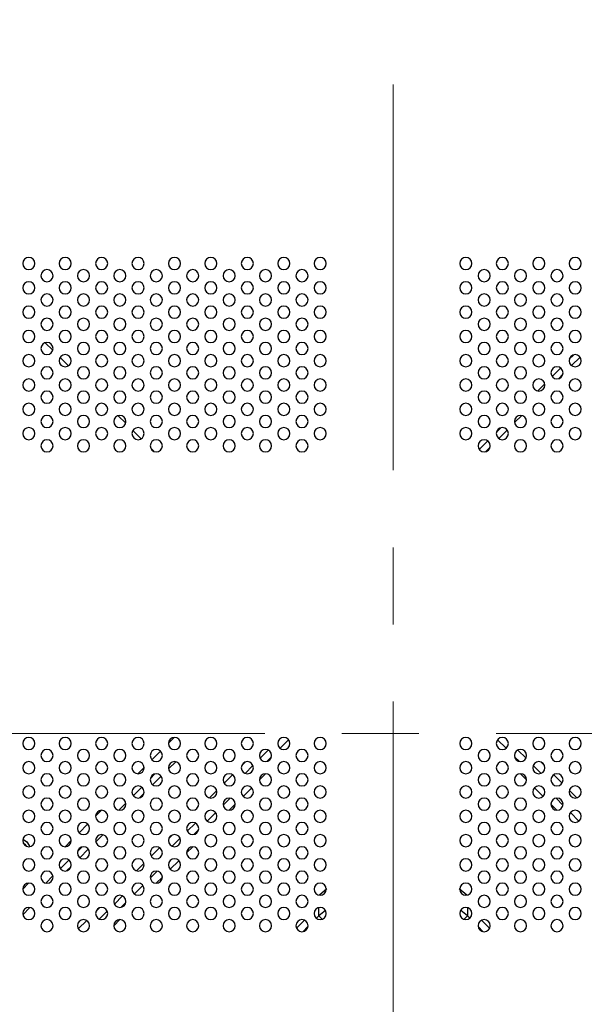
# Model space of a CAD drawing. Header units: millimetres. Extents: x 0 to 1118, y 0 to 864.
# Tile 44 of 254: x 832 to 850, y 400 to 432. Entities that reach past the tile are written whole.
import ezdxf

# ---------------------------------------------------------------- set-up
doc = ezdxf.new("R2010")
doc.units = ezdxf.units.MM
doc.linetypes.add('CENTERX2', pattern=[20.32, 12.7, -2.54, 2.54, -2.54])

msp = doc.modelspace()

# ---------------------------------------------------------------- linework, layer by layer
at = {"color": 7, "linetype": 'CENTERX2', "lineweight": 18}
for p, q in [((844.089, 491.081), (844.089, 318.922)), ((705.242, 408.757), (993.096, 408.757))]:
    msp.add_line(p, q, dxfattribs=at)
at = {"color": 7, "linetype": 'Continuous', "lineweight": 25}
for p, q in [((832.881, 421.368), (832.633, 421.616)), ((833.395, 420.855), (833.12, 421.13)), ((850.043, 421.219), (849.895, 421.071)), ((850.25, 421.144), (849.97, 420.864)), ((849.609, 420.785), (849.329, 420.505)), ((833.807, 420.442), (833.707, 420.542)), ((849.684, 420.577), (849.537, 420.43)), ((849.086, 420.262), (848.852, 420.028)), ((835.281, 418.968), (835.033, 419.216)), ((848.328, 419.221), (848.093, 418.987)), ((835.795, 418.455), (835.52, 418.73)), ((847.643, 418.819), (847.495, 418.671)), ((847.85, 418.744), (847.57, 418.464)), ((847.209, 418.385), (846.929, 418.105)), ((847.284, 418.177), (847.137, 418.03)), ((836.207, 418.042), (836.107, 418.142)), ((836.69, 408.432), (836.883, 408.625)), ((836.145, 407.887), (836.427, 408.169)), ((836.928, 407.821), (836.693, 407.587)), ((835.683, 407.425), (835.889, 407.631)), ((836.243, 407.419), (836.095, 407.271)), ((836.45, 407.344), (836.17, 407.064)), ((835.809, 406.985), (835.529, 406.705)), ((835.884, 406.777), (835.737, 406.63)), ((834.29, 406.032), (834.483, 406.225)), ((835.286, 406.462), (835.052, 406.228)), ((833.745, 405.487), (834.027, 405.769)), ((833.283, 405.025), (833.489, 405.231)), ((834.528, 405.421), (834.293, 405.187)), ((833.843, 405.019), (833.695, 404.871)), ((834.05, 404.944), (833.77, 404.664)), ((833.409, 404.585), (833.129, 404.305)), ((833.484, 404.377), (833.337, 404.23)), ((832.886, 404.062), (832.652, 403.828)), ((831.89, 403.632), (832.083, 403.825)), ((832.128, 403.021), (831.893, 402.787))]:
    msp.add_line(p, q, dxfattribs=at)
at = {"color": 8, "linetype": 'Continuous', "lineweight": 25}
for p, q in [((840.647, 408.548), (840.366, 408.267)), ((847.813, 408.267), (847.532, 408.548)), ((839.71, 407.937), (839.977, 408.204)), ((848.202, 408.204), (848.469, 407.937)), ((839.104, 407.699), (839.216, 407.81)), ((840.086, 407.987), (839.927, 407.828)), ((848.252, 407.828), (848.093, 407.987)), ((848.963, 407.81), (849.075, 407.699)), ((839.213, 407.44), (839.474, 407.702)), ((848.705, 407.702), (848.966, 407.44)), ((838.521, 407.116), (838.798, 407.393)), ((839.891, 407.425), (839.69, 407.223)), ((848.489, 407.223), (848.288, 407.425)), ((849.381, 407.393), (849.658, 407.116)), ((838.037, 406.632), (838.282, 406.877)), ((839.432, 406.965), (839.149, 406.682)), ((849.03, 406.682), (848.747, 406.965)), ((849.897, 406.877), (850.142, 406.632)), ((838.721, 406.622), (838.492, 406.393)), ((849.687, 406.393), (849.458, 406.622)), ((838.889, 406.423), (838.691, 406.225)), ((849.488, 406.225), (849.29, 406.423)), ((838.247, 406.148), (837.966, 405.867)), ((850.213, 405.867), (849.932, 406.148)), ((837.31, 405.537), (837.577, 405.804)), ((837.686, 405.587), (837.527, 405.428)), ((836.704, 405.299), (836.816, 405.41)), ((836.813, 405.04), (837.074, 405.302)), ((836.121, 404.716), (836.398, 404.993)), ((837.491, 405.025), (837.29, 404.823)), ((837.032, 404.565), (836.749, 404.282)), ((835.637, 404.232), (835.882, 404.477)), ((836.321, 404.222), (836.092, 403.993)), ((836.489, 404.023), (836.291, 403.825)), ((835.847, 403.748), (835.566, 403.467)), ((841.909, 403.636), (841.663, 403.43)), ((846.514, 403.429), (846.267, 403.633)), ((834.91, 403.137), (835.177, 403.404)), ((834.304, 402.899), (834.416, 403.01)), ((835.286, 403.187), (835.127, 403.028)), ((841.64, 402.747), (841.64, 403.018)), ((846.539, 403.018), (846.539, 402.747)), ((834.413, 402.64), (834.674, 402.902)), ((835.091, 402.625), (834.89, 402.423)), ((841.64, 402.747), (841.563, 402.67)), ((841.859, 402.924), (841.64, 402.747)), ((841.64, 402.747), (841.752, 402.635)), ((846.539, 402.747), (846.32, 402.923)), ((846.427, 402.635), (846.539, 402.747)), ((846.616, 402.67), (846.539, 402.747)), ((833.721, 402.316), (833.998, 402.593)), ((840.908, 402.341), (841.173, 402.606)), ((841.287, 402.394), (841.12, 402.227)), ((847.059, 402.227), (846.892, 402.394)), ((847.006, 402.606), (847.271, 402.341))]:
    msp.add_line(p, q, dxfattribs=at)
at = {"color": 7, "linetype": 'Continuous', "lineweight": 25, "flags": 128}
for points in [[(831.894, 405.265), (831.913, 405.258), (832.026, 405.182)], [(831.903, 405.151), (831.955, 405.112), (832.003, 405.044)], [(832.026, 405.182), (832.102, 405.069), (832.116, 405.026)]]:
    msp.add_lwpolyline(points, dxfattribs=at)
at = {"color": 7, "linetype": 'Continuous', "lineweight": 25}
for centre, start, end in [((832.089, 424.225), 0, 180), ((833.289, 424.225), 0, 180), ((834.489, 424.225), 0, 180), ((835.689, 424.225), 0, 180), ((836.889, 424.225), 0, 180), ((838.089, 424.225), 0, 180), ((839.289, 424.225), 0, 180), ((840.489, 424.225), 0, 180), ((841.689, 424.225), 0, 180), ((846.489, 424.225), 0, 180), ((847.689, 424.225), 0, 180), ((848.889, 424.225), 0, 180), ((850.089, 424.225), 0, 180), ((832.089, 424.225), 180, 0), ((832.689, 423.825), 0, 180), ((833.289, 424.225), 180, 0), ((833.889, 423.825), 0, 180), ((834.489, 424.225), 180, 0), ((835.089, 423.825), 0, 180), ((835.689, 424.225), 180, 0), ((836.289, 423.825), 0, 180), ((836.889, 424.225), 180, 0), ((837.489, 423.825), 0, 180), ((838.089, 424.225), 180, 0), ((838.689, 423.825), 0, 180), ((839.289, 424.225), 180, 0), ((839.889, 423.825), 0, 180), ((840.489, 424.225), 180, 0), ((841.089, 423.825), 0, 180), ((841.689, 424.225), 180, 0), ((846.489, 424.225), 180, 0), ((847.089, 423.825), 0, 180), ((847.689, 424.225), 180, 0), ((848.289, 423.825), 0, 180), ((848.889, 424.225), 180, 0), ((849.489, 423.825), 0, 180), ((850.089, 424.225), 180, 0), ((832.689, 423.825), 180, 0), ((833.889, 423.825), 180, 0), ((835.089, 423.825), 180, 0), ((836.289, 423.825), 180, 0), ((837.489, 423.825), 180, 0), ((838.689, 423.825), 180, 0), ((839.889, 423.825), 180, 0), ((841.089, 423.825), 180, 0), ((847.089, 423.825), 180, 0), ((848.289, 423.825), 180, 0), ((849.489, 423.825), 180, 0), ((832.089, 423.425), 0, 180), ((832.089, 423.425), 180, 0), ((833.289, 423.425), 0, 180), ((833.289, 423.425), 180, 0), ((834.489, 423.425), 0, 180), ((834.489, 423.425), 180, 0), ((835.689, 423.425), 0, 180), ((835.689, 423.425), 180, 0), ((836.889, 423.425), 0, 180), ((836.889, 423.425), 180, 0), ((838.089, 423.425), 0, 180), ((838.089, 423.425), 180, 0), ((839.289, 423.425), 0, 180), ((839.289, 423.425), 180, 0), ((840.489, 423.425), 0, 180), ((840.489, 423.425), 180, 0), ((841.689, 423.425), 0, 180), ((841.689, 423.425), 180, 0), ((846.489, 423.425), 0, 180), ((846.489, 423.425), 180, 0), ((847.689, 423.425), 0, 180), ((847.689, 423.425), 180, 0), ((848.889, 423.425), 0, 180), ((848.889, 423.425), 180, 0), ((850.089, 423.425), 0, 180), ((850.089, 423.425), 180, 0), ((832.689, 423.025), 0, 180), ((833.889, 423.025), 0, 180), ((835.089, 423.025), 0, 180), ((836.289, 423.025), 0, 180), ((837.489, 423.025), 0, 180), ((838.689, 423.025), 0, 180), ((839.889, 423.025), 0, 180), ((841.089, 423.025), 0, 180), ((847.089, 423.025), 0, 180), ((848.289, 423.025), 0, 180), ((849.489, 423.025), 0, 180), ((832.089, 422.625), 0, 180), ((832.689, 423.025), 180, 0), ((833.289, 422.625), 0, 180), ((833.889, 423.025), 180, 0), ((834.489, 422.625), 0, 180), ((835.089, 423.025), 180, 0), ((835.689, 422.625), 0, 180), ((836.289, 423.025), 180, 0), ((836.889, 422.625), 0, 180), ((837.489, 423.025), 180, 0), ((838.089, 422.625), 0, 180), ((838.689, 423.025), 180, 0), ((839.289, 422.625), 0, 180), ((839.889, 423.025), 180, 0), ((840.489, 422.625), 0, 180), ((841.089, 423.025), 180, 0), ((841.689, 422.625), 0, 180), ((846.489, 422.625), 0, 180), ((847.089, 423.025), 180, 0), ((847.689, 422.625), 0, 180), ((848.289, 423.025), 180, 0), ((848.889, 422.625), 0, 180), ((849.489, 423.025), 180, 0), ((850.089, 422.625), 0, 180), ((832.089, 422.625), 180, 0), ((832.689, 422.225), 0, 180), ((833.289, 422.625), 180, 0), ((833.889, 422.225), 0, 180), ((834.489, 422.625), 180, 0), ((835.089, 422.225), 0, 180), ((835.689, 422.625), 180, 0), ((836.289, 422.225), 0, 180), ((836.889, 422.625), 180, 0), ((837.489, 422.225), 0, 180), ((838.089, 422.625), 180, 0), ((838.689, 422.225), 0, 180), ((839.289, 422.625), 180, 0), ((839.889, 422.225), 0, 180), ((840.489, 422.625), 180, 0), ((841.089, 422.225), 0, 180), ((841.689, 422.625), 180, 0), ((846.489, 422.625), 180, 0), ((847.089, 422.225), 0, 180), ((847.689, 422.625), 180, 0), ((848.289, 422.225), 0, 180), ((848.889, 422.625), 180, 0), ((849.489, 422.225), 0, 180), ((850.089, 422.625), 180, 0), ((832.689, 422.225), 180, 0), ((833.889, 422.225), 180, 0), ((835.089, 422.225), 180, 0), ((836.289, 422.225), 180, 0), ((837.489, 422.225), 180, 0), ((838.689, 422.225), 180, 0), ((839.889, 422.225), 180, 0), ((841.089, 422.225), 180, 0), ((847.089, 422.225), 180, 0), ((848.289, 422.225), 180, 0), ((849.489, 422.225), 180, 0), ((832.089, 421.825), 0, 180), ((832.089, 421.825), 180, 0), ((833.289, 421.825), 0, 180), ((833.289, 421.825), 180, 0), ((834.489, 421.825), 0, 180), ((834.489, 421.825), 180, 0), ((835.689, 421.825), 0, 180), ((835.689, 421.825), 180, 0), ((836.889, 421.825), 0, 180), ((836.889, 421.825), 180, 0), ((838.089, 421.825), 0, 180), ((838.089, 421.825), 180, 0), ((839.289, 421.825), 0, 180), ((839.289, 421.825), 180, 0), ((840.489, 421.825), 0, 180), ((840.489, 421.825), 180, 0), ((841.689, 421.825), 0, 180), ((841.689, 421.825), 180, 0), ((846.489, 421.825), 0, 180), ((846.489, 421.825), 180, 0), ((847.689, 421.825), 0, 180), ((847.689, 421.825), 180, 0), ((848.889, 421.825), 0, 180), ((848.889, 421.825), 180, 0), ((850.089, 421.825), 0, 180), ((850.089, 421.825), 180, 0), ((832.689, 421.425), 0, 180), ((832.689, 421.425), 180, 0), ((833.889, 421.425), 0, 180), ((833.889, 421.425), 180, 0), ((835.089, 421.425), 0, 180), ((835.089, 421.425), 180, 0), ((836.289, 421.425), 0, 180), ((836.289, 421.425), 180, 0), ((837.489, 421.425), 0, 180), ((837.489, 421.425), 180, 0), ((838.689, 421.425), 0, 180), ((838.689, 421.425), 180, 0), ((839.889, 421.425), 0, 180), ((839.889, 421.425), 180, 0), ((841.089, 421.425), 0, 180), ((841.089, 421.425), 180, 0), ((847.089, 421.425), 0, 180), ((847.089, 421.425), 180, 0), ((848.289, 421.425), 0, 180), ((848.289, 421.425), 180, 0), ((849.489, 421.425), 0, 180), ((849.489, 421.425), 180, 0), ((832.089, 421.025), 0, 180), ((833.289, 421.025), 0, 180), ((834.489, 421.025), 0, 180), ((835.689, 421.025), 0, 180), ((836.889, 421.025), 0, 180), ((838.089, 421.025), 0, 180), ((839.289, 421.025), 0, 180), ((840.489, 421.025), 0, 180), ((841.689, 421.025), 0, 180), ((846.489, 421.025), 0, 180), ((847.689, 421.025), 0, 180), ((848.889, 421.025), 0, 180), ((850.089, 421.025), 0, 180), ((832.089, 421.025), 180, 0), ((832.689, 420.625), 0, 180), ((833.289, 421.025), 180, 0), ((833.889, 420.625), 0, 180), ((834.489, 421.025), 180, 0), ((835.089, 420.625), 0, 180), ((835.689, 421.025), 180, 0), ((836.289, 420.625), 0, 180), ((836.889, 421.025), 180, 0), ((837.489, 420.625), 0, 180), ((838.089, 421.025), 180, 0), ((838.689, 420.625), 0, 180), ((839.289, 421.025), 180, 0), ((839.889, 420.625), 0, 180), ((840.489, 421.025), 180, 0), ((841.089, 420.625), 0, 180), ((841.689, 421.025), 180, 0), ((846.489, 421.025), 180, 0), ((847.089, 420.625), 0, 180), ((847.689, 421.025), 180, 0), ((848.289, 420.625), 0, 180), ((848.889, 421.025), 180, 0), ((849.489, 420.625), 0, 180), ((850.089, 421.025), 180, 0), ((832.689, 420.625), 180, 0), ((833.889, 420.625), 180, 0), ((835.089, 420.625), 180, 0), ((836.289, 420.625), 180, 0), ((837.489, 420.625), 180, 0), ((838.689, 420.625), 180, 0), ((839.889, 420.625), 180, 0), ((841.089, 420.625), 180, 0), ((847.089, 420.625), 180, 0), ((848.289, 420.625), 180, 0), ((849.489, 420.625), 180, 0), ((832.089, 420.225), 0, 180), ((832.089, 420.225), 180, 0), ((833.289, 420.225), 0, 180), ((833.289, 420.225), 180, 0), ((834.489, 420.225), 0, 180), ((834.489, 420.225), 180, 0), ((835.689, 420.225), 0, 180), ((835.689, 420.225), 180, 0), ((836.889, 420.225), 0, 180), ((836.889, 420.225), 180, 0), ((838.089, 420.225), 0, 180), ((838.089, 420.225), 180, 0), ((839.289, 420.225), 0, 180), ((839.289, 420.225), 180, 0), ((840.489, 420.225), 0, 180), ((840.489, 420.225), 180, 0), ((841.689, 420.225), 0, 180), ((841.689, 420.225), 180, 0), ((846.489, 420.225), 0, 180), ((846.489, 420.225), 180, 0), ((847.689, 420.225), 0, 180), ((847.689, 420.225), 180, 0), ((848.889, 420.225), 0, 180), ((848.889, 420.225), 180, 0), ((850.089, 420.225), 0, 180), ((850.089, 420.225), 180, 0), ((832.689, 419.825), 0, 180), ((832.689, 419.825), 180, 0), ((833.889, 419.825), 0, 180), ((833.889, 419.825), 180, 0), ((835.089, 419.825), 0, 180), ((835.089, 419.825), 180, 0), ((836.289, 419.825), 0, 180), ((836.289, 419.825), 180, 0), ((837.489, 419.825), 0, 180), ((837.489, 419.825), 180, 0), ((838.689, 419.825), 0, 180), ((838.689, 419.825), 180, 0), ((839.889, 419.825), 0, 180), ((839.889, 419.825), 180, 0), ((841.089, 419.825), 0, 180), ((841.089, 419.825), 180, 0), ((847.089, 419.825), 0, 180), ((847.089, 419.825), 180, 0), ((848.289, 419.825), 0, 180), ((848.289, 419.825), 180, 0), ((849.489, 419.825), 0, 180), ((849.489, 419.825), 180, 0), ((832.089, 419.425), 0, 180), ((833.289, 419.425), 0, 180), ((834.489, 419.425), 0, 180), ((835.689, 419.425), 0, 180), ((836.889, 419.425), 0, 180), ((838.089, 419.425), 0, 180), ((839.289, 419.425), 0, 180), ((840.489, 419.425), 0, 180), ((841.689, 419.425), 0, 180), ((846.489, 419.425), 0, 180), ((847.689, 419.425), 0, 180), ((848.889, 419.425), 0, 180), ((850.089, 419.425), 0, 180), ((832.089, 419.425), 180, 0), ((832.689, 419.025), 0, 180), ((833.289, 419.425), 180, 0), ((833.889, 419.025), 0, 180), ((834.489, 419.425), 180, 0), ((835.089, 419.025), 0, 180), ((835.689, 419.425), 180, 0), ((836.289, 419.025), 0, 180), ((836.889, 419.425), 180, 0), ((837.489, 419.025), 0, 180), ((838.089, 419.425), 180, 0), ((838.689, 419.025), 0, 180), ((839.289, 419.425), 180, 0), ((839.889, 419.025), 0, 180), ((840.489, 419.425), 180, 0), ((841.089, 419.025), 0, 180), ((841.689, 419.425), 180, 0), ((846.489, 419.425), 180, 0), ((847.089, 419.025), 0, 180), ((847.689, 419.425), 180, 0), ((848.289, 419.025), 0, 180), ((848.889, 419.425), 180, 0), ((849.489, 419.025), 0, 180), ((850.089, 419.425), 180, 0), ((832.089, 418.625), 0, 180), ((832.689, 419.025), 180, 0), ((833.289, 418.625), 0, 180), ((833.889, 419.025), 180, 0), ((834.489, 418.625), 0, 180), ((835.089, 419.025), 180, 0), ((835.689, 418.625), 0, 180), ((836.289, 419.025), 180, 0), ((836.889, 418.625), 0, 180), ((837.489, 419.025), 180, 0), ((838.089, 418.625), 0, 180), ((838.689, 419.025), 180, 0), ((839.289, 418.625), 0, 180), ((839.889, 419.025), 180, 0), ((840.489, 418.625), 0, 180), ((841.089, 419.025), 180, 0), ((841.689, 418.625), 0, 180), ((846.489, 418.625), 0, 180), ((847.089, 419.025), 180, 0), ((847.689, 418.625), 0, 180), ((848.289, 419.025), 180, 0), ((848.889, 418.625), 0, 180), ((849.489, 419.025), 180, 0), ((850.089, 418.625), 0, 180), ((832.089, 418.625), 180, 0), ((833.289, 418.625), 180, 0), ((834.489, 418.625), 180, 0), ((835.689, 418.625), 180, 0), ((836.889, 418.625), 180, 0), ((838.089, 418.625), 180, 0), ((839.289, 418.625), 180, 0), ((840.489, 418.625), 180, 0), ((841.689, 418.625), 180, 0), ((846.489, 418.625), 180, 0), ((847.689, 418.625), 180, 0), ((848.889, 418.625), 180, 0), ((850.089, 418.625), 180, 0), ((832.689, 418.225), 0, 180), ((832.689, 418.225), 180, 0), ((833.889, 418.225), 0, 180), ((833.889, 418.225), 180, 0), ((835.089, 418.225), 0, 180), ((835.089, 418.225), 180, 0), ((836.289, 418.225), 0, 180), ((836.289, 418.225), 180, 0), ((837.489, 418.225), 0, 180), ((837.489, 418.225), 180, 0), ((838.689, 418.225), 0, 180), ((838.689, 418.225), 180, 0), ((839.889, 418.225), 0, 180), ((839.889, 418.225), 180, 0), ((841.089, 418.225), 0, 180), ((841.089, 418.225), 180, 0), ((847.089, 418.225), 0, 180), ((847.089, 418.225), 180, 0), ((848.289, 418.225), 0, 180), ((848.289, 418.225), 180, 0), ((849.489, 418.225), 0, 180), ((849.489, 418.225), 180, 0), ((832.089, 408.425), 0, 180), ((833.289, 408.425), 0, 180), ((834.489, 408.425), 0, 180), ((835.689, 408.425), 0, 180), ((836.889, 408.425), 0, 180), ((838.089, 408.425), 0, 180), ((839.289, 408.425), 0, 180), ((840.489, 408.425), 0, 180), ((841.689, 408.425), 0, 180), ((846.489, 408.425), 0, 180), ((847.689, 408.425), 0, 180), ((848.889, 408.425), 0, 180), ((850.089, 408.425), 0, 180), ((832.089, 408.425), 180, 0), ((832.689, 408.025), 0, 180), ((833.289, 408.425), 180, 0), ((833.889, 408.025), 0, 180), ((834.489, 408.425), 180, 0), ((835.089, 408.025), 0, 180), ((835.689, 408.425), 180, 0), ((836.289, 408.025), 0, 180), ((836.889, 408.425), 180, 0), ((837.489, 408.025), 0, 180), ((838.089, 408.425), 180, 0), ((838.689, 408.025), 0, 180), ((839.289, 408.425), 180, 0), ((839.889, 408.025), 0, 180), ((840.489, 408.425), 180, 0), ((841.089, 408.025), 0, 180), ((841.689, 408.425), 180, 0), ((846.489, 408.425), 180, 0), ((847.089, 408.025), 0, 180), ((847.689, 408.425), 180, 0), ((848.289, 408.025), 0, 180), ((848.889, 408.425), 180, 0), ((849.489, 408.025), 0, 180), ((850.089, 408.425), 180, 0), ((832.089, 407.625), 0, 180), ((832.689, 408.025), 180, 0), ((833.289, 407.625), 0, 180), ((833.889, 408.025), 180, 0), ((834.489, 407.625), 0, 180), ((835.089, 408.025), 180, 0), ((835.689, 407.625), 0, 180), ((836.289, 408.025), 180, 0), ((836.889, 407.625), 0, 180), ((837.489, 408.025), 180, 0), ((838.089, 407.625), 0, 180), ((838.689, 408.025), 180, 0), ((839.289, 407.625), 0, 180), ((839.889, 408.025), 180, 0), ((840.489, 407.625), 0, 180), ((841.089, 408.025), 180, 0), ((841.689, 407.625), 0, 180), ((846.489, 407.625), 0, 180), ((847.089, 408.025), 180, 0), ((847.689, 407.625), 0, 180), ((848.289, 408.025), 180, 0), ((848.889, 407.625), 0, 180), ((849.489, 408.025), 180, 0), ((850.089, 407.625), 0, 180), ((832.089, 407.625), 180, 0), ((833.289, 407.625), 180, 0), ((834.489, 407.625), 180, 0), ((835.689, 407.625), 180, 0), ((836.889, 407.625), 180, 0), ((838.089, 407.625), 180, 0), ((839.289, 407.625), 180, 0), ((840.489, 407.625), 180, 0), ((841.689, 407.625), 180, 0), ((846.489, 407.625), 180, 0), ((847.689, 407.625), 180, 0), ((848.889, 407.625), 180, 0), ((850.089, 407.625), 180, 0), ((832.689, 407.225), 0, 180), ((832.689, 407.225), 180, 0), ((833.889, 407.225), 0, 180), ((833.889, 407.225), 180, 0), ((835.089, 407.225), 0, 180), ((835.089, 407.225), 180, 0), ((836.289, 407.225), 0, 180), ((836.289, 407.225), 180, 0), ((837.489, 407.225), 0, 180), ((837.489, 407.225), 180, 0), ((838.689, 407.225), 0, 180), ((838.689, 407.225), 180, 0), ((839.889, 407.225), 0, 180), ((839.889, 407.225), 180, 0), ((841.089, 407.225), 0, 180), ((841.089, 407.225), 180, 0), ((847.089, 407.225), 0, 180), ((847.089, 407.225), 180, 0), ((848.289, 407.225), 0, 180), ((848.289, 407.225), 180, 0), ((849.489, 407.225), 0, 180), ((849.489, 407.225), 180, 0), ((832.089, 406.825), 0, 180), ((833.289, 406.825), 0, 180), ((834.489, 406.825), 0, 180), ((835.689, 406.825), 0, 180), ((836.889, 406.825), 0, 180), ((838.089, 406.825), 0, 180), ((839.289, 406.825), 0, 180), ((840.489, 406.825), 0, 180), ((841.689, 406.825), 0, 180), ((846.489, 406.825), 0, 180), ((847.689, 406.825), 0, 180), ((848.889, 406.825), 0, 180), ((850.089, 406.825), 0, 180), ((832.089, 406.825), 180, 0), ((832.689, 406.425), 0, 180), ((833.289, 406.825), 180, 0), ((833.889, 406.425), 0, 180), ((834.489, 406.825), 180, 0), ((835.089, 406.425), 0, 180), ((835.689, 406.825), 180, 0), ((836.289, 406.425), 0, 180), ((836.889, 406.825), 180, 0), ((837.489, 406.425), 0, 180), ((838.089, 406.825), 180, 0), ((838.689, 406.425), 0, 180), ((839.289, 406.825), 180, 0), ((839.889, 406.425), 0, 180), ((840.489, 406.825), 180, 0), ((841.089, 406.425), 0, 180), ((841.689, 406.825), 180, 0), ((846.489, 406.825), 180, 0), ((847.089, 406.425), 0, 180), ((847.689, 406.825), 180, 0), ((848.289, 406.425), 0, 180), ((848.889, 406.825), 180, 0), ((849.489, 406.425), 0, 180), ((850.089, 406.825), 180, 0), ((832.089, 406.025), 0, 180), ((832.689, 406.425), 180, 0), ((833.289, 406.025), 0, 180), ((833.889, 406.425), 180, 0), ((834.489, 406.025), 0, 180), ((835.089, 406.425), 180, 0), ((835.689, 406.025), 0, 180), ((836.289, 406.425), 180, 0), ((836.889, 406.025), 0, 180), ((837.489, 406.425), 180, 0), ((838.089, 406.025), 0, 180), ((838.689, 406.425), 180, 0), ((839.289, 406.025), 0, 180), ((839.889, 406.425), 180, 0), ((840.489, 406.025), 0, 180), ((841.089, 406.425), 180, 0), ((841.689, 406.025), 0, 180), ((846.489, 406.025), 0, 180), ((847.089, 406.425), 180, 0), ((847.689, 406.025), 0, 180), ((848.289, 406.425), 180, 0), ((848.889, 406.025), 0, 180), ((849.489, 406.425), 180, 0), ((850.089, 406.025), 0, 180), ((832.089, 406.025), 180, 0), ((833.289, 406.025), 180, 0), ((834.489, 406.025), 180, 0), ((835.689, 406.025), 180, 0), ((836.889, 406.025), 180, 0), ((838.089, 406.025), 180, 0), ((839.289, 406.025), 180, 0), ((840.489, 406.025), 180, 0), ((841.689, 406.025), 180, 0), ((846.489, 406.025), 180, 0), ((847.689, 406.025), 180, 0), ((848.889, 406.025), 180, 0), ((850.089, 406.025), 180, 0), ((832.689, 405.625), 0, 180), ((832.689, 405.625), 180, 0), ((833.889, 405.625), 0, 180), ((833.889, 405.625), 180, 0), ((835.089, 405.625), 0, 180), ((835.089, 405.625), 180, 0), ((836.289, 405.625), 0, 180), ((836.289, 405.625), 180, 0), ((837.489, 405.625), 0, 180), ((837.489, 405.625), 180, 0), ((838.689, 405.625), 0, 180), ((838.689, 405.625), 180, 0), ((839.889, 405.625), 0, 180), ((839.889, 405.625), 180, 0), ((841.089, 405.625), 0, 180), ((841.089, 405.625), 180, 0), ((847.089, 405.625), 0, 180), ((847.089, 405.625), 180, 0), ((848.289, 405.625), 0, 180), ((848.289, 405.625), 180, 0), ((849.489, 405.625), 0, 180), ((849.489, 405.625), 180, 0), ((832.089, 405.225), 0, 180), ((832.089, 405.225), 180, 0), ((833.289, 405.225), 0, 180), ((833.289, 405.225), 180, 0), ((834.489, 405.225), 0, 180), ((834.489, 405.225), 180, 0), ((835.689, 405.225), 0, 180), ((835.689, 405.225), 180, 0), ((836.889, 405.225), 0, 180), ((836.889, 405.225), 180, 0), ((838.089, 405.225), 0, 180), ((838.089, 405.225), 180, 0), ((839.289, 405.225), 0, 180), ((839.289, 405.225), 180, 0), ((840.489, 405.225), 0, 180), ((840.489, 405.225), 180, 0), ((841.689, 405.225), 0, 180), ((841.689, 405.225), 180, 0), ((846.489, 405.225), 0, 180), ((846.489, 405.225), 180, 0), ((847.689, 405.225), 0, 180), ((847.689, 405.225), 180, 0), ((848.889, 405.225), 0, 180), ((848.889, 405.225), 180, 0), ((850.089, 405.225), 0, 180), ((850.089, 405.225), 180, 0), ((832.689, 404.825), 0, 180), ((833.889, 404.825), 0, 180), ((835.089, 404.825), 0, 180), ((836.289, 404.825), 0, 180), ((837.489, 404.825), 0, 180), ((838.689, 404.825), 0, 180), ((839.889, 404.825), 0, 180), ((841.089, 404.825), 0, 180), ((847.089, 404.825), 0, 180), ((848.289, 404.825), 0, 180), ((849.489, 404.825), 0, 180), ((832.089, 404.425), 0, 180), ((832.689, 404.825), 180, 0), ((833.289, 404.425), 0, 180), ((833.889, 404.825), 180, 0), ((834.489, 404.425), 0, 180), ((835.089, 404.825), 180, 0), ((835.689, 404.425), 0, 180), ((836.289, 404.825), 180, 0), ((836.889, 404.425), 0, 180), ((837.489, 404.825), 180, 0), ((838.089, 404.425), 0, 180), ((838.689, 404.825), 180, 0), ((839.289, 404.425), 0, 180), ((839.889, 404.825), 180, 0), ((840.489, 404.425), 0, 180), ((841.089, 404.825), 180, 0), ((841.689, 404.425), 0, 180), ((846.489, 404.425), 0, 180), ((847.089, 404.825), 180, 0), ((847.689, 404.425), 0, 180), ((848.289, 404.825), 180, 0), ((848.889, 404.425), 0, 180), ((849.489, 404.825), 180, 0), ((850.089, 404.425), 0, 180), ((832.089, 404.425), 180, 0), ((833.289, 404.425), 180, 0), ((834.489, 404.425), 180, 0), ((835.689, 404.425), 180, 0), ((836.889, 404.425), 180, 0), ((838.089, 404.425), 180, 0), ((839.289, 404.425), 180, 0), ((840.489, 404.425), 180, 0), ((841.689, 404.425), 180, 0), ((846.489, 404.425), 180, 0), ((847.689, 404.425), 180, 0), ((848.889, 404.425), 180, 0), ((850.089, 404.425), 180, 0), ((832.689, 404.025), 0, 180), ((832.689, 404.025), 180, 0), ((833.889, 404.025), 0, 180), ((833.889, 404.025), 180, 0), ((835.089, 404.025), 0, 180), ((835.089, 404.025), 180, 0), ((836.289, 404.025), 0, 180), ((836.289, 404.025), 180, 0), ((837.489, 404.025), 0, 180), ((837.489, 404.025), 180, 0), ((838.689, 404.025), 0, 180), ((838.689, 404.025), 180, 0), ((839.889, 404.025), 0, 180), ((839.889, 404.025), 180, 0), ((841.089, 404.025), 0, 180), ((841.089, 404.025), 180, 0), ((847.089, 404.025), 0, 180), ((847.089, 404.025), 180, 0), ((848.289, 404.025), 0, 180), ((848.289, 404.025), 180, 0), ((849.489, 404.025), 0, 180), ((849.489, 404.025), 180, 0), ((832.089, 403.625), 0, 180), ((832.089, 403.625), 180, 0), ((833.289, 403.625), 0, 180), ((833.289, 403.625), 180, 0), ((834.489, 403.625), 0, 180), ((834.489, 403.625), 180, 0), ((835.689, 403.625), 0, 180), ((835.689, 403.625), 180, 0), ((836.889, 403.625), 0, 180), ((836.889, 403.625), 180, 0), ((838.089, 403.625), 0, 180), ((838.089, 403.625), 180, 0), ((839.289, 403.625), 0, 180), ((839.289, 403.625), 180, 0), ((840.489, 403.625), 0, 180), ((840.489, 403.625), 180, 0), ((841.689, 403.625), 0, 180), ((841.689, 403.625), 180, 0), ((846.489, 403.625), 0, 180), ((846.489, 403.625), 180, 0), ((847.689, 403.625), 0, 180), ((847.689, 403.625), 180, 0), ((848.889, 403.625), 0, 180), ((848.889, 403.625), 180, 0), ((850.089, 403.625), 0, 180), ((850.089, 403.625), 180, 0), ((832.689, 403.225), 0, 180), ((833.889, 403.225), 0, 180), ((835.089, 403.225), 0, 180), ((836.289, 403.225), 0, 180), ((837.489, 403.225), 0, 180), ((838.689, 403.225), 0, 180), ((839.889, 403.225), 0, 180), ((841.089, 403.225), 0, 180), ((847.089, 403.225), 0, 180), ((848.289, 403.225), 0, 180), ((849.489, 403.225), 0, 180), ((832.089, 402.825), 0, 180), ((832.689, 403.225), 180, 0), ((833.289, 402.825), 0, 180), ((833.889, 403.225), 180, 0), ((834.489, 402.825), 0, 180), ((835.089, 403.225), 180, 0), ((835.689, 402.825), 0, 180), ((836.289, 403.225), 180, 0), ((836.889, 402.825), 0, 180), ((837.489, 403.225), 180, 0), ((838.089, 402.825), 0, 180), ((838.689, 403.225), 180, 0), ((839.289, 402.825), 0, 180), ((839.889, 403.225), 180, 0), ((840.489, 402.825), 0, 180), ((841.089, 403.225), 180, 0), ((841.689, 402.825), 0, 180), ((846.489, 402.825), 0, 180), ((847.089, 403.225), 180, 0), ((847.689, 402.825), 0, 180), ((848.289, 403.225), 180, 0), ((848.889, 402.825), 0, 180), ((849.489, 403.225), 180, 0), ((850.089, 402.825), 0, 180), ((832.089, 402.825), 180, 0), ((832.689, 402.425), 0, 180), ((833.289, 402.825), 180, 0), ((833.889, 402.425), 0, 180), ((834.489, 402.825), 180, 0), ((835.089, 402.425), 0, 180), ((835.689, 402.825), 180, 0), ((836.289, 402.425), 0, 180), ((836.889, 402.825), 180, 0), ((837.489, 402.425), 0, 180), ((838.089, 402.825), 180, 0), ((838.689, 402.425), 0, 180), ((839.289, 402.825), 180, 0), ((839.889, 402.425), 0, 180), ((840.489, 402.825), 180, 0), ((841.089, 402.425), 0, 180), ((841.689, 402.825), 180, 0), ((846.489, 402.825), 180, 0), ((847.089, 402.425), 0, 180), ((847.689, 402.825), 180, 0), ((848.289, 402.425), 0, 180), ((848.889, 402.825), 180, 0), ((849.489, 402.425), 0, 180), ((850.089, 402.825), 180, 0), ((832.689, 402.425), 180, 0), ((833.889, 402.425), 180, 0), ((835.089, 402.425), 180, 0), ((836.289, 402.425), 180, 0), ((837.489, 402.425), 180, 0), ((838.689, 402.425), 180, 0), ((839.889, 402.425), 180, 0), ((841.089, 402.425), 180, 0), ((847.089, 402.425), 180, 0), ((848.289, 402.425), 180, 0), ((849.489, 402.425), 180, 0)]:
    msp.add_arc(centre, 0.2, start, end, dxfattribs=at)

doc.saveas('drawing.dxf')
